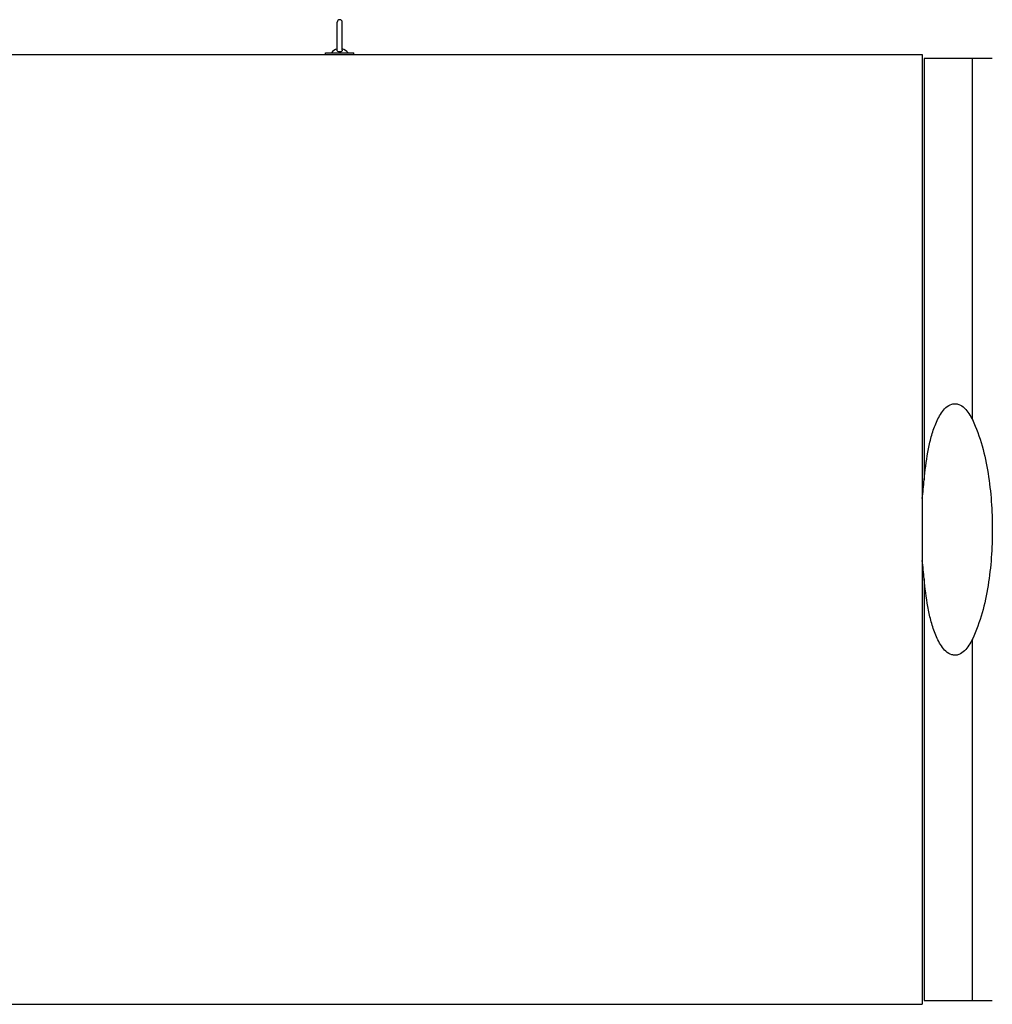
# Model space of a CAD drawing. Header units: millimetres. Extents: x 0 to 297, y 0 to 210.
# Tile 24 of 26: x 242 to 265, y 146 to 170. Entities that reach past the tile are written whole.
import ezdxf

# ---------------------------------------------------------------- set-up
doc = ezdxf.new("R2010")
doc.units = ezdxf.units.MM
doc.header["$LTSCALE"] = 16.335
doc.layers.get('0').update_dxf_attribs({"linetype": 'CONTINUOUS'})

msp = doc.modelspace()

# ---------------------------------------------------------------- linework, layer by layer
at = {"color": 7, "linetype": 'Continuous'}
for p, q in [((249.289, 169.671), (249.289, 170.355)), ((249.414, 169.671), (249.414, 170.354)), ((232.705, 169.567), (263.552, 169.567)), ((249.009, 169.567), (249.009, 169.607)), ((249.009, 169.607), (249.694, 169.607)), ((249.694, 169.567), (249.694, 169.607)), ((263.552, 169.567), (263.552, 146.427)), ((265.259, 169.472), (263.597, 169.472)), ((219.552, 146.427), (263.552, 146.427)), ((263.597, 146.522), (265.259, 146.522))]:
    msp.add_line(p, q, dxfattribs=at)
at = {"color": 9, "linetype": 'Continuous'}
for p, q in [((263.597, 169.472), (263.597, 159.202)), ((264.772, 160.672), (264.772, 169.472)), ((263.597, 156.792), (263.597, 146.522)), ((264.772, 146.522), (264.772, 155.322))]:
    msp.add_line(p, q, dxfattribs=at)
at = {"color": 7, "linetype": 'Continuous'}
for centre, radius, start, end in [((249.352, 170.355), 0.0625, 0, 180), ((249.352, 169.462), 0.25, 104.4809, 144.5496), ((249.352, 169.462), 0.25, 35.4504, 75.5191)]:
    msp.add_arc(centre, radius, start, end, dxfattribs=at)
for points, knots in [([(249.352, 169.631), (249.336, 169.631), (249.308, 169.636), (249.289, 169.661), (249.289, 169.671)], [0, 0, 0, 0, 0.606578, 1, 1, 1, 1]), ([(249.414, 169.671), (249.414, 169.661), (249.396, 169.636), (249.368, 169.631), (249.352, 169.631)], [0, 0, 0, 0, 0.393217, 1, 1, 1, 1]), ([(263.597, 159.202), (263.618, 159.428), (263.66, 159.767), (263.755, 160.211), (263.855, 160.536), (263.978, 160.795), (264.121, 160.971), (264.243, 161.051), (264.357, 161.066), (264.47, 161.043), (264.588, 160.958), (264.692, 160.823), (264.747, 160.723), (264.772, 160.672)], [0, 0, 0, 0, 0.250391, 0.375603, 0.500775, 0.625756, 0.688244, 0.750356, 0.781544, 0.812739, 0.87492, 0.937423, 1, 1, 1, 1]), ([(264.772, 160.672), (264.871, 160.467), (265.024, 160.034), (265.212, 159.14), (265.259, 158.453), (265.259, 157.997)], [0, 0, 0, 0, 0.249926, 0.500034, 1, 1, 1, 1]), ([(265.259, 157.997), (265.259, 157.541), (265.212, 156.854), (265.024, 155.96), (264.871, 155.527), (264.772, 155.322)], [0, 0, 0, 0, 0.499966, 0.750074, 1, 1, 1, 1]), ([(264.772, 155.322), (264.747, 155.271), (264.692, 155.172), (264.588, 155.037), (264.47, 154.951), (264.357, 154.928), (264.243, 154.943), (264.121, 155.023), (263.978, 155.2), (263.855, 155.459), (263.755, 155.784), (263.66, 156.228), (263.618, 156.566), (263.597, 156.792)], [0, 0, 0, 0, 0.062577, 0.12508, 0.187261, 0.218456, 0.249644, 0.311756, 0.374244, 0.499225, 0.624397, 0.749609, 1, 1, 1, 1])]:
    msp.add_open_spline(points, degree=3, knots=knots, dxfattribs=at)
for points in [[(263.552, 158.755), (263.568, 158.904), (263.583, 159.053), (263.597, 159.202)], [(263.597, 156.792), (263.583, 156.941), (263.568, 157.09), (263.552, 157.239)]]:
    msp.add_open_spline(points, degree=3, dxfattribs=at)

doc.saveas('drawing.dxf')
